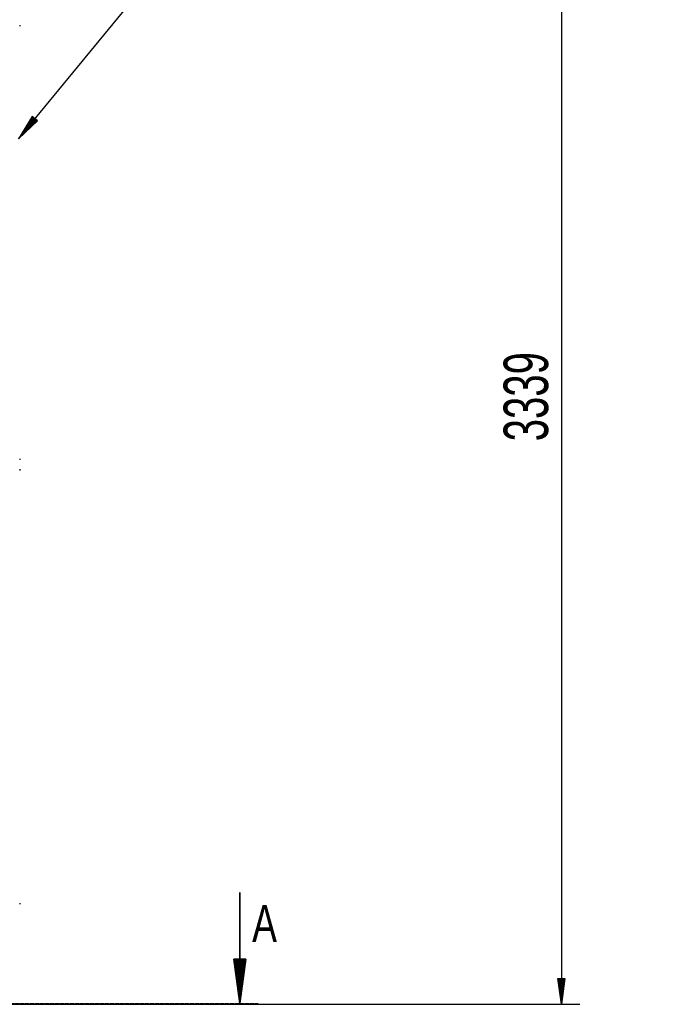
# Model space of a CAD drawing. Extents: x -72 to 51457, y 0 to 26838.
# Tile 171 of 203: x 11838 to 13589, y 12384 to 15044. Entities that reach past the tile are written whole.
import ezdxf
from ezdxf.enums import TextEntityAlignment as Align

# ---------------------------------------------------------------- set-up
doc = ezdxf.new("R2010")
doc.units = 0
doc.header["$LTSCALE"] = 12
for name, pattern in [('CHAIN_THIN', [1.125, 0.75, -0.125, 0.125, -0.125]), ('DOTTED_THIN', [0.5, 0.25, -0.25]), ('LDM', [0]), ('LEA', [0]), ('LFUN', [0]), ('SOLID_THICK', [0])]:
    doc.linetypes.add(name, pattern=pattern)
doc.layers.get('0').update_dxf_attribs({"linetype": 'CONTINUOUS'})
for name, color, linetype in [('1', 7, 'CONTINUOUS'), ('11', 7, 'CONTINUOUS'), ('4', 7, 'CONTINUOUS')]:
    doc.layers.add(name, color=color, linetype=linetype)
doc.styles.add('PLAIN_LARGE', font='medtext', dxfattribs={"width": 0.75})
doc.styles.get("Standard").update_dxf_attribs({"font": 'medtext', "width": 0.75})
doc.styles.add('TDM', font='TXT', dxfattribs={"width": 0.675})
doc.styles.add('TR1', font='medtext', dxfattribs={"width": 0.75})
doc.dimstyles.new('MEDDIM1656', dxfattribs={"dimscale": 20, "dimtxt": 6, "dimasz": 3.5, "dimexe": 2.5, "dimexo": 2.5, "dimgap": 1.665, "dimtad": 1, "dimdec": 4, "dimrnd": 1, "dimzin": 12, "dimdsep": 46, "dimtxsty": 'Standard', "dimblk": 'MEDFUNV_7', "dimcen": 30, "dimclrd": 7, "dimclre": 7, "dimclrt": 7, "dimadec": 0, "dimazin": 0, "dimtfac": 0.7, "dimtdec": 4, "dimtmove": 0, "dimatfit": 3, "dimldrblk": 'MEDFUNV_7', "dimfxl": 0, "dimtolj": 1, "dimtzin": 0, "dimarcsym": 0})

# ---------------------------------------------------------------- blocks, each defined once
blk = doc.blocks.new('MEDFUNV_8')
at = {"color": 0, "linetype": 'LFUN', "lineweight": -2}
for points in [[(1, 0.133), (0, 0), (1, -0.133), (1, 0.133)], [(1, 0.111), (0.167, 0), (1, -0.111)], [(1, 0.089), (0.333, 0), (1, -0.089)], [(1, 0.067), (0.5, 0), (1, -0.067)], [(1, 0.044), (0.667, 0), (1, -0.044)], [(1, 0.022), (0.833, 0), (1, -0.022)]]:
    blk.add_lwpolyline(points, dxfattribs=at)
blk = doc.blocks.new('MEDCLUMP_ZSC_1565_')
at = {"color": 7, "linetype": 'CHAIN_THIN', "lineweight": 25, "flags": 128}
blk.add_lwpolyline([(9479.8, 12385.4), (12482.1, 12385.4)], dxfattribs=at)
at = {"layer": '1', "color": 7, "linetype": 'SOLID_THICK', "lineweight": 35}
blk.add_line((12432.1, 12385.4), (12432.1, 12685.4), dxfattribs=at)
at = {"layer": '1', "color": 7, "linetype": 'SOLID_THICK', "lineweight": 35, "xscale": 120, "yscale": 120, "zscale": 120, "rotation": 90}
blk.add_blockref('MEDFUNV_8', (12432.1, 12385.4), dxfattribs=at)
blk = doc.blocks.new('MEDCLUMP_SET_1564_')
at = {"lineweight": 0}
blk.add_blockref('MEDCLUMP_ZSC_1565_', (0, 0), dxfattribs=at)
at = {"layer": '11', "color": 7, "lineweight": 35, "style": 'PLAIN_LARGE', "width": 0.75}
blk.add_text('A', height=100, dxfattribs=at).set_placement((12465.5, 12652.1), align=Align.TOP_LEFT)
blk = doc.blocks.new('MEDFUNV_6')
at = {"color": 0, "linetype": 'LFUN', "lineweight": -2}
for points in [[(1, 0.133), (0, 0), (1, -0.133), (1, 0.133)], [(1, 0.111), (0.167, 0), (1, -0.111)], [(1, 0.089), (0.333, 0), (1, -0.089)], [(1, 0.067), (0.5, 0), (1, -0.067)], [(1, 0.044), (0.667, 0), (1, -0.044)], [(1, 0.022), (0.833, 0), (1, -0.022)]]:
    blk.add_lwpolyline(points, dxfattribs=at)
blk = doc.blocks.new('MEDFUNV_7')
at = {"color": 0, "linetype": 'LFUN', "lineweight": -2}
for points in [[(-1, 0.133), (0, 0), (-1, -0.133), (-1, 0.133)], [(-1, 0.111), (-0.167, 0), (-1, -0.111)], [(-1, 0.089), (-0.333, 0), (-1, -0.089)], [(-1, 0.067), (-0.5, 0), (-1, -0.067)], [(-1, 0.044), (-0.667, 0), (-1, -0.044)], [(-1, 0.022), (-0.833, 0), (-1, -0.022)]]:
    blk.add_lwpolyline(points, dxfattribs=at)
blk = doc.blocks.new('MEDCLUMP_DIM_1657_')
at = {"layer": '4', "color": 7, "linetype": 'LEA', "lineweight": 25}
for p, q in [((9555.1, 15722.6), (13350.4, 15722.6)), ((9664.8, 12383.6), (13350.4, 12383.6))]:
    blk.add_line(p, q, dxfattribs=at)
at = {"layer": '4', "color": 7, "linetype": 'LDM', "lineweight": 25}
blk.add_line((13300.4, 15722.6), (13300.4, 12383.6), dxfattribs=at)
at = {"layer": '4', "color": 7, "linetype": 'LDM', "lineweight": 25, "xscale": 70, "yscale": 70, "zscale": 70, "rotation": 270}
for name, p in [('MEDFUNV_6', (13300.4, 15722.6)), ('MEDFUNV_7', (13300.4, 12383.6))]:
    blk.add_blockref(name, p, dxfattribs=at)
at = {"layer": '4', "color": 7, "lineweight": 25, "style": 'TDM', "width": 0.675}
blk.add_text('3339', height=120, rotation=90, dxfattribs=at).set_placement((13300.4, 13904.6), align=Align.BOTTOM_LEFT)
blk = doc.blocks.new('*D66')
at = {"lineweight": 0}
blk.add_blockref('MEDCLUMP_DIM_1657_', (0, 0), dxfattribs=at)
blk = doc.blocks.new('AC_Front')
at = {"color": 7, "linetype": 'DOTTED_THIN', "lineweight": 25}
for p, q in [((11838.1, 15029.1), (11838.1, 15023.1)), ((11838.1, 13857.1), (11838.1, 13851.1)), ((11838.1, 13829.1), (11838.1, 13823.1)), ((11838.1, 12657.1), (11838.1, 12651.1))]:
    blk.add_line(p, q, dxfattribs=at)
blk = doc.blocks.new('MEDCLUMP_NTE_8137_')
at = {"layer": '4', "color": 7, "linetype": 'LDM', "lineweight": 25}
blk.add_lwpolyline([(11834.8, 14722), (13158.1, 16332.1), (13221.6, 16332.1)], dxfattribs=at)
at = {"layer": '4', "color": 7, "linetype": 'LDM', "lineweight": 25, "xscale": 70, "yscale": 70, "zscale": 70, "rotation": 50.583994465}
blk.add_blockref('MEDFUNV_6', (11834.8, 14722), dxfattribs=at)
at = {"layer": '4', "color": 7, "lineweight": 25, "style": 'TR1', "width": 0.75}
blk.add_text('%%130%%u%%oAC%%u%%o%%131', height=140, dxfattribs=at).set_placement((13314.9, 16332.1), align=Align.MIDDLE_LEFT)

msp = doc.modelspace()

# ---------------------------------------------------------------- block references
at = {"lineweight": 0}
for name in ['MEDCLUMP_NTE_8137_', 'AC_Front', 'MEDCLUMP_SET_1564_']:
    msp.add_blockref(name, (0, 0), dxfattribs=at)

# ---------------------------------------------------------------- dimensions: what is measured, and where the dimension line sits
at = {"layer": '4', "color": 7, "linetype": 'LDM', "lineweight": 25}
dim = msp.add_linear_dim(base=(13300.4, 15722.6), p1=(9644.8, 12383.6), p2=(9535.1, 15722.6), angle=90, dimstyle='MEDDIM1656', override={"dimscale": 20, "dimdec": 0, "dimblk": 'MEDFUNV_7', "dimclrd": 7, "dimclre": 7, "dimclrt": 7, "dimtzin": 8}, dxfattribs=at)
dim.commit()
dim.dimension.update_dxf_attribs({"geometry": '*D66', "text_midpoint": (13200.4, 14053.1)})

doc.saveas('drawing.dxf')
